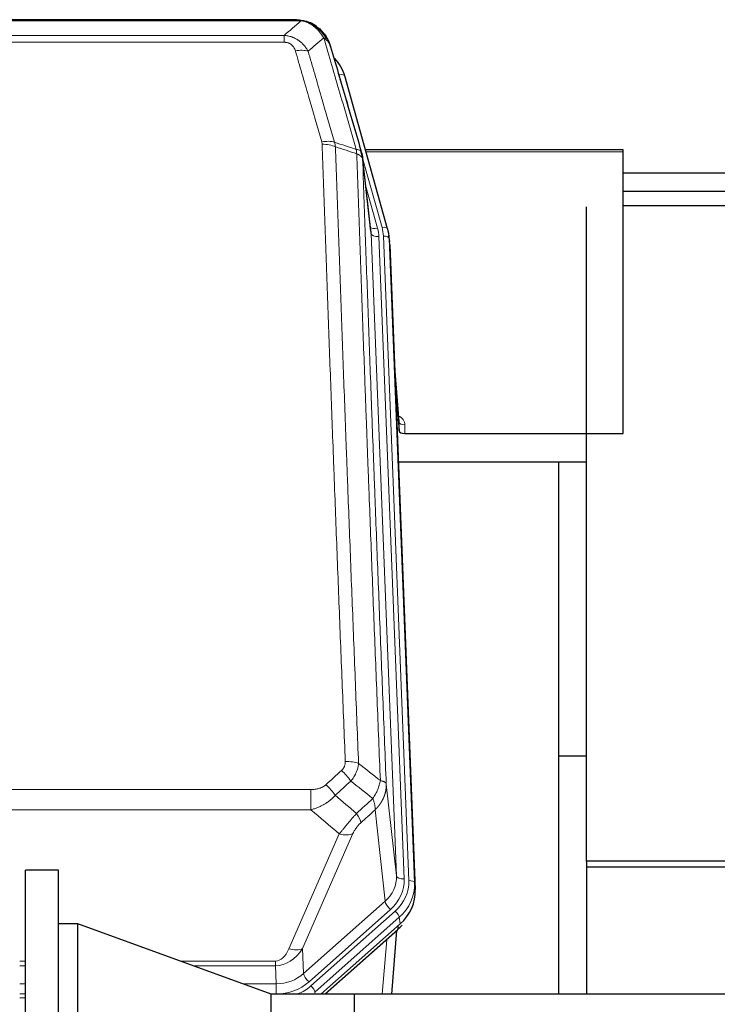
# Model space of a CAD drawing. Header units: inches. Extents: x 0 to 29700, y -16 to 21000.
# Tile 76 of 256: x 6207 to 6568, y 10491 to 11000. Entities that reach past the tile are written whole.
import ezdxf

# ---------------------------------------------------------------- set-up
doc = ezdxf.new("R2010")
doc.units = ezdxf.units.IN
doc.layers.add('1', color=7, linetype='Continuous', true_color=0xffffff)

msp = doc.modelspace()

# ---------------------------------------------------------------- linework, layer by layer
at = {"layer": '1', "color": 110, "linetype": 'Continuous', "lineweight": 13}
for p, q in [((6352.304, 10999.429), (6129.499, 10999.429)), ((6357.004, 10998.587), (6357.072, 10998.43)), ((6138.23, 10991.961), (6343.573, 10991.961)), ((6343.573, 10991.961), (6343.573, 10988.427)), ((6343.573, 10988.427), (6138.23, 10988.427)), ((6376.792, 10954.762), (6372.067, 10971.573)), ((6394.241, 10892.687), (6384.168, 10928.521)), ((6518.901, 10931.799), (6385.97, 10931.799)), ((6388.599, 10889.62), (6384.222, 10927.801)), ((6385.867, 10913.832), (6391.893, 10892.394)), ((6401.665, 10557.726), (6388.599, 10889.62)), ((6405.657, 10556.099), (6392.591, 10887.993)), ((6408.049, 10555.264), (6394.938, 10888.286)), ((6398.305, 10883.808), (6397.932, 10887.066)), ((6397.932, 10887.066), (6411.043, 10554.044)), ((6403.011, 10792.157), (6400.804, 10820.344)), ((6406.009, 10790.746), (6405.999, 10786.33)), ((6396.417, 10605.132), (6401.665, 10557.726)), ((6124.315, 10602.332), (6357.487, 10602.332)), ((6357.487, 10602.332), (6357.487, 10591.901)), ((6357.487, 10591.901), (6124.315, 10591.901)), ((6395.827, 10544.581), (6390.602, 10591.781)), ((6346.037, 10519.986), (6372.114, 10579.381)), ((6379.176, 10579.53), (6353.098, 10520.136)), ((6411.043, 10554.044), (6411.423, 10550.606)), ((6353.652, 10507.171), (6395.827, 10544.581)), ((6398.652, 10540.325), (6356.476, 10502.915)), ((6357.453, 10500.824), (6401.044, 10539.489)), ((6403.162, 10536.298), (6359.571, 10497.632)), ((6402.348, 10530.068), (6402.495, 10531.931)), ((6403.542, 10532.86), (6403.162, 10536.298)), ((6364.612, 10496.595), (6402.348, 10530.068)), ((6394.369, 10496.632), (6396.623, 10524.722)), ((6353.098, 10520.136), (6353.652, 10507.171)), ((6206.904, 10513.685), (6209.903, 10513.685)), ((6209.903, 10511.24), (6206.904, 10511.24)), ((6289.947, 10513.685), (6339.134, 10513.685)), ((6339.134, 10511.24), (6296.663, 10511.24)), ((6339.134, 10513.685), (6339.134, 10511.24)), ((6339.529, 10501.982), (6339.134, 10511.24)), ((6206.902, 10501.982), (6209.901, 10501.982)), ((6322.1, 10501.982), (6339.529, 10501.982)), ((6339.529, 10501.982), (6339.529, 10496.688)), ((6209.901, 10496.688), (6206.902, 10496.688)), ((6339.529, 10496.688), (6336.644, 10496.688)), ((6359.571, 10497.632), (6359.615, 10496.595)), ((6206.902, 10494.597), (6209.903, 10494.597))]:
    msp.add_line(p, q, dxfattribs=at)
at = {"layer": '1', "color": 2, "linetype": 'Continuous', "lineweight": 25}
for p, q in [((6349.962, 11000.091), (6131.841, 11000.091)), ((6356.904, 10998.615), (6357.004, 10998.587)), ((6397.129, 10892.113), (6374.955, 10971)), ((6388.508, 10890.793), (6384.093, 10929.312)), ((6518.901, 10932.829), (6385.683, 10932.829)), ((6518.901, 10931.799), (6518.901, 10932.829)), ((6518.901, 10786.33), (6518.901, 10931.799)), ((7064.401, 10920.755), (6518.9, 10920.755)), ((7064.401, 10911.338), (6518.9, 10911.338)), ((6499.901, 10565.225), (6499.901, 10903.352)), ((6518.909, 10904.063), (7056.101, 10904.063)), ((6397.148, 10892.017), (6397.129, 10892.113)), ((6398.184, 10885.392), (6397.81, 10888.651)), ((6398.305, 10883.808), (6411.423, 10550.606)), ((6403.004, 10792.337), (6400.796, 10820.536)), ((6401.177, 10810.862), (6403, 10787.58)), ((6403, 10787.58), (6403.011, 10792.157)), ((6405.999, 10786.33), (6518.901, 10786.33)), ((6499.9, 10771.52), (6402.727, 10771.52)), ((6485.561, 10496.632), (6485.561, 10771.518)), ((6499.898, 10619.47), (6485.527, 10619.47)), ((6499.898, 10619.47), (6485.527, 10619.47)), ((6499.901, 10565.225), (6499.901, 10562.172)), ((7056.901, 10565.225), (6499.901, 10565.225)), ((6499.901, 10562.172), (6499.901, 10496.628)), ((7106.901, 10562.172), (6499.901, 10562.172)), ((6209.901, 10356.595), (6209.901, 10560.595)), ((6226.901, 10560.595), (6209.901, 10560.595)), ((6226.901, 10356.595), (6226.901, 10560.595)), ((6236.901, 10532.992), (6226.901, 10532.992)), ((6236.901, 10384.198), (6236.901, 10532.992)), ((6336.901, 10496.595), (6236.901, 10532.992)), ((6403.542, 10532.86), (6362.658, 10496.595)), ((6364.913, 10496.595), (6402.176, 10529.647)), ((6399.268, 10496.632), (6401.897, 10529.399)), ((6402.176, 10529.647), (6402.348, 10530.068)), ((6379.864, 10496.595), (6336.901, 10496.595)), ((6336.901, 10420.595), (6336.901, 10496.595)), ((6379.851, 10496.582), (6379.851, 10420.607)), ((6379.901, 10496.631), (6379.901, 10420.559)), ((6674.901, 10496.631), (6379.901, 10496.631))]:
    msp.add_line(p, q, dxfattribs=at)
at = {"layer": '1', "color": 110, "linetype": 'Continuous', "lineweight": 13}
for centre, major_axis, ratio, start_param, end_param in [((6349.42, 10978.206), (9.598, 2.808), 0.562843, 0.6646512, 1.4076092), ((6372.067, 10970.188), (-2.888, -0.812), 0.4480327, 3.1416079, 4.5871119), ((6363.081, 10931.323), (9.604, 2.788), 0.5442898, 0.6684637, 1.414101), ((6363.268, 10930.15), (9.994, 0.345), 0.559112, 0.7940626, 1.551472), ((6391.893, 10894.241), (-3.851, -1.082), 0.4480327, 0.2500116, 1.4455193), ((6394.241, 10891.302), (-2.888, -0.812), 0.4480327, 3.1416079, 4.5871119), ((6370.92, 10887.536), (-24.033, -0.038), 0.8858289, 3.1750594, 3.3842109), ((6392.591, 10889.84), (-3.997, -0.157), 0.4614673, 0.0341943, 1.5526308), ((6368.573, 10887.243), (-24.033, -0.038), 0.8858289, 3.1750594, 3.3842109), ((6394.938, 10886.901), (-2.998, -0.118), 0.4614673, 3.175787, 4.6942235), ((6400.005, 10790.746), (-6.003, -0.046), 0.8757409, 3.1327535, 4.2284576), ((6406.009, 10792.2), (3, -0.007), 0.4848086, 3.1763596, 4.7135294), ((6375.227, 10612.423), (9.992, 0.404), 0.431453, 0.7935197, 1.5533391), ((6373.255, 10607.83), (-6.729, 7.397), 0.3051216, 4.2889758, 5.0360109), ((6365.246, 10600.538), (-6.736, 7.391), 0.3030979, 4.2875497, 5.03344), ((6376.201, 10591.15), (-6.719, 7.407), 0.3029797, 3.5431496, 4.2886573), ((6372.114, 10585.552), (9.156, -4.02), 0.5833249, 4.9631119, 5.806783), ((6381.638, 10557.228), (20.033, -0.591), 0.8872905, 5.5253333, 6.3444464), ((6405.657, 10557.946), (-3.997, -0.157), 0.4614673, 0.0341943, 1.5526308), ((6381.638, 10555.381), (24.034, -0.11), 0.8859493, 5.5029959, 6.322109), ((6384.029, 10554.545), (24.034, -0.11), 0.8859493, 5.5029959, 6.322109), ((6384.029, 10553.16), (-27.029, -0.244), 0.8851019, 2.349236, 3.1683492), ((6408.049, 10553.879), (-2.998, -0.118), 0.4614673, 3.175787, 4.6942235), ((6398.652, 10542.172), (-2.654, 2.992), 0.3265056, 0.4050645, 1.9235009), ((6401.044, 10538.104), (-1.991, 2.244), 0.3265056, 3.5466571, 5.0650936), ((6338.58, 10541.429), (0.856, -30.184), 0.6622492, 6.2680489, 7.0523118), ((6338.58, 10535.257), (0.705, -21.57), 0.4632665, 6.2680513, 7.0523143), ((6346.037, 10526.157), (9.156, -4.02), 0.5833249, 4.9631119, 5.806783), ((6339.502, 10519.853), (20.004, -0.338), 0.8931979, 4.7288471, 5.5131101), ((6356.476, 10504.762), (2.654, -2.992), 0.3265056, 3.5466571, 5.0650936), ((6339.502, 10518.006), (24.005, -0.115), 0.8880141, 4.7177612, 5.5020242), ((6340.478, 10515.915), (24.005, -0.115), 0.8880141, 5.1541055, 5.5020242), ((6357.453, 10499.439), (-1.991, 2.244), 0.3265056, 3.5466571, 5.0650936)]:
    msp.add_ellipse(centre, major_axis=major_axis, ratio=ratio, start_param=start_param, end_param=end_param, dxfattribs=at)
at = {"layer": '1', "color": 2, "linetype": 'Continuous', "lineweight": 25}
for centre, major_axis, ratio, start_param, end_param in [((6348.76, 10964.986), (-27.014, -0.465), 0.8900028, 3.3708663, 3.802405), ((6368.573, 10889.09), (20.035, -0.399), 0.8846078, 0.0524005, 0.2615519), ((6370.92, 10886.15), (-27.027, -0.37), 0.8864308, 3.1643527, 3.3735041), ((6405.998, 10787.624), (3, 0), 0.4313147, 3.1753737, 4.7125436), ((6384.402, 10549.798), (27.038, -0.124), 0.8859493, 5.5029959, 6.322109), ((6382.424, 10536.731), (-27.003, -10.205), 0.5569658, 2.1700476, 2.2992704)]:
    msp.add_ellipse(centre, major_axis=major_axis, ratio=ratio, start_param=start_param, end_param=end_param, dxfattribs=at)
at = {"layer": '1', "color": 110, "linetype": 'Continuous', "lineweight": 13}
for points in [[(6343.573, 10991.961), (6346.5, 10994.447), (6349.411, 10996.937), (6352.304, 10999.429)], [(6364.067, 10990.71), (6361.393, 10988.387), (6358.704, 10986.066), (6356, 10983.747)], [(6369.677, 10936.75), (6373.426, 10935.531), (6377.173, 10934.315), (6380.921, 10933.1)], [(6369.677, 10936.75), (6369.79, 10936.366), (6369.978, 10935.587), (6370.095, 10934.785), (6370.136, 10934.378)], [(6381.133, 10930.809), (6377.468, 10931.997), (6373.802, 10933.186), (6370.136, 10934.378)], [(6382.11, 10615.78), (6385.862, 10612.829), (6389.613, 10609.873), (6393.362, 10606.913)], [(6365.246, 10604.807), (6367.915, 10607.25), (6370.585, 10609.69), (6373.255, 10612.129)], [(6378.077, 10606.662), (6375.406, 10604.227), (6372.734, 10601.79), (6370.063, 10599.351)], [(6389.497, 10597.667), (6385.692, 10600.67), (6381.886, 10603.668), (6378.077, 10606.662)], [(6370.063, 10599.351), (6373.71, 10596.22), (6377.359, 10593.09), (6381.01, 10589.961)], [(6381.01, 10589.961), (6383.838, 10592.532), (6386.667, 10595.1), (6389.497, 10597.667)], [(6372.114, 10579.381), (6367.235, 10583.552), (6362.36, 10587.725), (6357.487, 10591.901)], [(6390.602, 10591.781), (6388.156, 10589.565), (6385.709, 10587.348), (6383.263, 10585.129)]]:
    msp.add_open_spline(points, degree=3, dxfattribs=at)
at = {"layer": '1', "color": 2, "linetype": 'Continuous', "lineweight": 25}
for points, degree in [([(6349.762, 11000.089), (6350.379, 11000.093), (6351.002, 11000.063), (6351.628, 10999.998)], 3), ([(6360.515, 10996.533), (6358.868, 10997.754), (6357.002, 10998.588)], 2), ([(6384.099, 10929.231), (6383.349, 10932.062)], 1), ([(6379.851, 10496.582), (6379.868, 10496.598), (6379.885, 10496.615), (6379.901, 10496.631)], 3)]:
    msp.add_open_spline(points, degree=degree, dxfattribs=at)
for points, knots in [([(6349.762, 11000.089), (6349.836, 11000.091), (6349.91, 11000.091), (6350.206, 11000.091), (6350.428, 11000.082), (6350.855, 11000.047), (6351.06, 11000.021), (6351.313, 10999.975), (6351.374, 10999.962), (6351.433, 10999.949)], [0, 0, 0, 0, 0.125, 0.125, 0.5, 0.5, 0.875, 0.875, 1, 1, 1, 1]), ([(6351.433, 10999.949), (6352.844, 10999.86), (6354.28, 10999.554), (6356.151, 10998.852), (6356.615, 10998.653), (6357.072, 10998.43)], [0, 0, 0, 0, 0.75, 0.75, 1, 1, 1, 1]), ([(6354.906, 10999.345), (6354.985, 10999.321), (6355.065, 10999.296), (6355.738, 10999.084), (6356.326, 10998.865), (6356.904, 10998.615)], [0, 0, 0, 0, 0.1180686, 0.1180686, 1, 1, 1, 1]), ([(6357.072, 10998.43), (6357.301, 10998.318), (6357.528, 10998.201), (6358.43, 10997.708), (6359.089, 10997.286), (6360.359, 10996.348), (6360.969, 10995.832), (6361.741, 10995.089), (6361.93, 10994.899), (6362.116, 10994.704)], [0, 0, 0, 0, 0.125, 0.125, 0.5, 0.5, 0.875, 0.875, 1, 1, 1, 1]), ([(6360.591, 10996.477), (6361.237, 10995.995), (6361.852, 10995.469), (6362.66, 10994.683), (6362.884, 10994.454), (6363.101, 10994.219)], [0, 0, 0, 0, 0.7159091, 0.7159091, 1, 1, 1, 1]), ([(6363.531, 10993.652), (6363.51, 10993.696), (6363.487, 10993.741), (6363.408, 10993.875), (6363.345, 10993.966), (6363.219, 10994.11), (6363.163, 10994.166), (6363.101, 10994.219)], [0, 0, 0, 0, 0.2280377, 0.2280377, 0.6912151, 0.6912151, 1, 1, 1, 1]), ([(6363.101, 10994.219), (6363.536, 10993.75), (6363.946, 10993.259), (6365.476, 10991.223), (6366.372, 10989.535), (6366.984, 10987.795)], [0, 0, 0, 0, 0.25, 0.25, 1, 1, 1, 1]), ([(6363.592, 10993.517), (6363.603, 10993.504), (6363.626, 10993.478), (6363.661, 10993.438), (6363.697, 10993.397), (6363.733, 10993.356), (6363.769, 10993.314), (6363.805, 10993.271), (6363.842, 10993.228), (6363.88, 10993.184), (6363.917, 10993.139), (6363.955, 10993.093), (6363.994, 10993.047), (6364.033, 10993), (6364.072, 10992.952), (6364.111, 10992.903), (6364.151, 10992.854), (6364.191, 10992.804), (6364.232, 10992.753), (6364.272, 10992.701), (6364.313, 10992.649), (6364.355, 10992.596), (6364.396, 10992.542), (6364.438, 10992.487), (6364.48, 10992.432), (6364.523, 10992.376), (6364.565, 10992.319), (6364.608, 10992.261), (6364.652, 10992.202), (6364.695, 10992.143), (6364.739, 10992.083), (6364.782, 10992.022), (6364.827, 10991.96), (6364.871, 10991.897), (6364.915, 10991.834), (6364.96, 10991.769), (6365.005, 10991.704), (6365.05, 10991.638), (6365.095, 10991.571), (6365.14, 10991.504), (6365.186, 10991.435), (6365.231, 10991.366), (6365.277, 10991.296), (6365.322, 10991.225), (6365.368, 10991.153), (6365.414, 10991.08), (6365.46, 10991.006), (6365.506, 10990.932), (6365.552, 10990.856), (6365.599, 10990.78), (6365.645, 10990.703), (6365.691, 10990.625), (6365.737, 10990.546), (6365.784, 10990.466), (6365.83, 10990.385), (6365.876, 10990.304), (6365.922, 10990.221), (6365.968, 10990.138), (6366.014, 10990.053), (6366.06, 10989.968), (6366.106, 10989.882), (6366.152, 10989.794), (6366.198, 10989.706), (6366.243, 10989.617), (6366.289, 10989.527), (6366.334, 10989.436), (6366.379, 10989.344), (6366.424, 10989.252), (6366.469, 10989.158), (6366.514, 10989.063), (6366.558, 10988.968), (6366.602, 10988.871), (6366.646, 10988.773), (6366.69, 10988.675), (6366.733, 10988.575), (6366.776, 10988.475), (6366.819, 10988.374), (6366.862, 10988.271), (6366.904, 10988.168), (6366.946, 10988.064), (6366.987, 10987.958), (6367.028, 10987.852), (6367.069, 10987.745), (6367.109, 10987.637), (6367.149, 10987.528), (6367.189, 10987.418), (6367.228, 10987.307), (6367.266, 10987.194), (6367.305, 10987.081), (6367.342, 10986.967), (6367.379, 10986.852), (6367.416, 10986.736), (6367.452, 10986.62), (6367.487, 10986.502), (6367.522, 10986.383), (6367.557, 10986.263), (6367.59, 10986.142), (6367.612, 10986.061), (6367.623, 10986.021)], [0, 0, 0, 0, 0.0060657, 0.012223, 0.0184718, 0.0248123, 0.0312443, 0.0377679, 0.0443831, 0.0510899, 0.0578883, 0.0647782, 0.0717598, 0.0788329, 0.0859977, 0.093254, 0.1006019, 0.1080414, 0.1155725, 0.1231952, 0.1309095, 0.1387154, 0.1466129, 0.1546019, 0.1626826, 0.1708549, 0.1791188, 0.1874742, 0.1959213, 0.20446, 0.2130903, 0.2218121, 0.2306256, 0.2395307, 0.2485274, 0.2576156, 0.2667955, 0.276067, 0.2854301, 0.2948848, 0.3044311, 0.314069, 0.3237985, 0.3336196, 0.3435324, 0.3535367, 0.3636326, 0.3738202, 0.3840993, 0.3944701, 0.4049324, 0.4154864, 0.426132, 0.4368691, 0.4476979, 0.4586183, 0.4696303, 0.480734, 0.4919292, 0.503216, 0.5145945, 0.5260645, 0.5376262, 0.5492795, 0.5610244, 0.5728609, 0.584789, 0.5968087, 0.60892, 0.621123, 0.6334175, 0.6458037, 0.6582815, 0.6708509, 0.6835119, 0.6962645, 0.7091087, 0.7220445, 0.735072, 0.748191, 0.7614017, 0.774704, 0.7880979, 0.8015834, 0.8151605, 0.8288293, 0.8425896, 0.8564416, 0.8703852, 0.8844204, 0.8985472, 0.9127656, 0.9270756, 0.9414773, 0.9559705, 0.9705554, 0.9852319, 1, 1, 1, 1]), ([(6367.623, 10986.021), (6367.566, 10986.331), (6367.484, 10986.635), (6367.27, 10987.228), (6367.139, 10987.516), (6366.984, 10987.795)], [0, 0, 0, 0, 0.5, 0.5, 1, 1, 1, 1]), ([(6367.623, 10986.021), (6368.954, 10981.498), (6370.286, 10976.965), (6372.954, 10967.879), (6374.29, 10963.325), (6378.3, 10949.632), (6380.98, 10940.462), (6383.666, 10931.251)], [0, 0, 0, 0, 0.25, 0.25, 0.5, 0.5, 1, 1, 1, 1]), ([(6383.666, 10931.251), (6383.671, 10931.234), (6383.681, 10931.2), (6383.696, 10931.147), (6383.711, 10931.094), (6383.727, 10931.039), (6383.742, 10930.983), (6383.757, 10930.927), (6383.773, 10930.869), (6383.788, 10930.81), (6383.803, 10930.749), (6383.819, 10930.688), (6383.834, 10930.626), (6383.85, 10930.562), (6383.865, 10930.497), (6383.88, 10930.431), (6383.895, 10930.364), (6383.91, 10930.296), (6383.925, 10930.227), (6383.94, 10930.156), (6383.954, 10930.085), (6383.969, 10930.012), (6383.983, 10929.938), (6383.997, 10929.863), (6384.011, 10929.787), (6384.025, 10929.709), (6384.038, 10929.631), (6384.059, 10929.504), (6384.085, 10929.335), (6384.113, 10929.128), (6384.137, 10928.936), (6384.156, 10928.759), (6384.172, 10928.596), (6384.185, 10928.449), (6384.195, 10928.317), (6384.202, 10928.2), (6384.209, 10928.098), (6384.213, 10928.011), (6384.217, 10927.939), (6384.219, 10927.883), (6384.221, 10927.842), (6384.222, 10927.816), (6384.222, 10927.804), (6384.222, 10927.801)], [0, 0, 0, 0, 0.0155037, 0.0313049, 0.0474035, 0.0637997, 0.0804935, 0.097485, 0.1147743, 0.1323613, 0.1502462, 0.1684289, 0.1869096, 0.2056883, 0.224765, 0.2441397, 0.2638126, 0.2837835, 0.3040527, 0.32462, 0.3454856, 0.3666494, 0.3881116, 0.409872, 0.4319308, 0.454288, 0.4769435, 0.4998975, 0.5635611, 0.6228928, 0.6778927, 0.7285606, 0.7748966, 0.8169007, 0.8545729, 0.8879131, 0.9169214, 0.9415977, 0.9619421, 0.9779545, 0.989635, 0.9969835, 1, 1, 1, 1])]:
    msp.add_open_spline(points, degree=3, knots=knots, dxfattribs=at)
at = {"layer": '1', "color": 110, "linetype": 'Continuous', "lineweight": 13}
for points, knots in [([(6351.433, 10999.949), (6351.552, 10999.922), (6351.662, 10999.891), (6351.91, 10999.804), (6352.035, 10999.743), (6352.222, 10999.601), (6352.283, 10999.52), (6352.304, 10999.429)], [0, 0, 0, 0, 0.25, 0.25, 0.625, 0.625, 1, 1, 1, 1]), ([(6352.304, 10999.429), (6353.524, 10999.327), (6354.7, 10999.033), (6356.194, 10998.406), (6356.562, 10998.23), (6356.922, 10998.035)], [0, 0, 0, 0, 0.75, 0.75, 1, 1, 1, 1]), ([(6357.072, 10998.43), (6357.074, 10998.4), (6357.072, 10998.367), (6357.059, 10998.282), (6357.043, 10998.226), (6356.995, 10998.123), (6356.962, 10998.074), (6356.922, 10998.035)], [0, 0, 0, 0, 0.25, 0.25, 0.625, 0.625, 1, 1, 1, 1]), ([(6356.922, 10998.035), (6357.102, 10997.938), (6357.281, 10997.836), (6357.988, 10997.412), (6358.502, 10997.053), (6359.497, 10996.267), (6359.976, 10995.839), (6360.59, 10995.23), (6360.742, 10995.075), (6360.891, 10994.916)], [0, 0, 0, 0, 0.125, 0.125, 0.5, 0.5, 0.875, 0.875, 1, 1, 1, 1]), ([(6362.116, 10994.704), (6362.017, 10994.73), (6361.916, 10994.753), (6361.659, 10994.804), (6361.501, 10994.827), (6361.191, 10994.872), (6361.037, 10994.892), (6360.891, 10994.916)], [0, 0, 0, 0, 0.25, 0.25, 0.625, 0.625, 1, 1, 1, 1]), ([(6360.891, 10994.916), (6361.19, 10994.6), (6361.481, 10994.272), (6362.607, 10992.922), (6363.374, 10991.825), (6364.067, 10990.71)], [0, 0, 0, 0, 0.25, 0.25, 1, 1, 1, 1]), ([(6363.101, 10994.219), (6363.071, 10994.246), (6363.038, 10994.272), (6362.904, 10994.373), (6362.791, 10994.443), (6362.541, 10994.565), (6362.405, 10994.617), (6362.214, 10994.677), (6362.165, 10994.691), (6362.116, 10994.704)], [0, 0, 0, 0, 0.125, 0.125, 0.5, 0.5, 0.875, 0.875, 1, 1, 1, 1]), ([(6362.116, 10994.704), (6362.487, 10994.315), (6362.844, 10993.909), (6364.204, 10992.226), (6365.075, 10990.832), (6365.774, 10989.379)], [0, 0, 0, 0, 0.25, 0.25, 1, 1, 1, 1]), ([(6343.573, 10991.961), (6343.907, 10991.937), (6344.241, 10991.904), (6344.904, 10991.817), (6345.232, 10991.763), (6346.208, 10991.571), (6346.845, 10991.402), (6347.548, 10991.166), (6347.626, 10991.139), (6347.781, 10991.084), (6347.859, 10991.055), (6348.09, 10990.969), (6348.243, 10990.908), (6348.698, 10990.72), (6349.293, 10990.451), (6349.865, 10990.143), (6350.287, 10989.898), (6350.495, 10989.772), (6350.701, 10989.64), (6350.837, 10989.552), (6350.905, 10989.507), (6351.51, 10989.097), (6352.018, 10988.701), (6352.738, 10988.062), (6352.97, 10987.841), (6353.308, 10987.499), (6353.42, 10987.383), (6353.638, 10987.148), (6353.746, 10987.028), (6354.273, 10986.423), (6354.661, 10985.916), (6355.376, 10984.862), (6355.702, 10984.315), (6356, 10983.747)], [0, 0, 0, 0, 0.0625, 0.0625, 0.125, 0.125, 0.25, 0.25, 0.265625, 0.265625, 0.28125, 0.28125, 0.3125, 0.3125, 0.375, 0.4375, 0.4375, 0.46875, 0.484375, 0.484375, 0.5, 0.5, 0.625, 0.625, 0.6875, 0.6875, 0.71875, 0.71875, 0.75, 0.75, 0.875, 0.875, 1, 1, 1, 1]), ([(6365.774, 10989.379), (6365.528, 10989.626), (6365.261, 10989.862), (6364.691, 10990.306), (6364.387, 10990.515), (6364.067, 10990.71)], [0, 0, 0, 0, 0.5, 0.5, 1, 1, 1, 1]), ([(6380.921, 10933.1), (6378.098, 10942.793), (6375.283, 10952.44), (6371.069, 10966.843), (6369.666, 10971.633), (6366.864, 10981.189), (6365.465, 10985.955), (6364.067, 10990.71)], [0, 0, 0, 0, 0.5, 0.5, 0.75, 0.75, 1, 1, 1, 1]), ([(6366.984, 10987.795), (6366.828, 10988.08), (6366.648, 10988.355), (6366.244, 10988.884), (6366.019, 10989.138), (6365.774, 10989.379)], [0, 0, 0, 0, 0.5, 0.5, 1, 1, 1, 1]), ([(6343.573, 10988.427), (6343.755, 10988.427), (6343.938, 10988.421), (6344.301, 10988.395), (6344.481, 10988.375), (6344.837, 10988.322), (6345.012, 10988.288), (6345.359, 10988.206), (6345.53, 10988.157), (6345.741, 10988.087), (6345.783, 10988.073), (6345.866, 10988.043), (6345.991, 10987.996), (6346.112, 10987.946), (6346.351, 10987.841), (6346.659, 10987.688), (6346.946, 10987.51), (6347.119, 10987.39), (6347.154, 10987.366), (6347.222, 10987.317), (6347.255, 10987.292), (6347.355, 10987.215), (6347.42, 10987.163), (6347.61, 10987.004), (6347.729, 10986.894), (6347.956, 10986.666), (6348.063, 10986.548), (6348.265, 10986.305), (6348.361, 10986.18), (6348.474, 10986.02), (6348.496, 10985.987), (6348.54, 10985.922), (6348.562, 10985.89), (6348.626, 10985.791), (6348.667, 10985.725), (6348.785, 10985.526), (6348.859, 10985.391), (6348.996, 10985.119), (6349.059, 10984.981), (6349.236, 10984.564), (6349.336, 10984.28), (6349.42, 10983.992)], [0, 0, 0, 0, 0.0625, 0.0625, 0.125, 0.125, 0.1875, 0.1875, 0.25, 0.25, 0.265625, 0.265625, 0.28125, 0.3125, 0.3125, 0.375, 0.4375, 0.4375, 0.453125, 0.453125, 0.46875, 0.46875, 0.5, 0.5, 0.5625, 0.5625, 0.625, 0.625, 0.6875, 0.6875, 0.703125, 0.703125, 0.71875, 0.71875, 0.75, 0.75, 0.8125, 0.8125, 0.875, 0.875, 1, 1, 1, 1]), ([(6363.081, 10936.921), (6360.795, 10944.826), (6358.514, 10952.702), (6355.099, 10964.47), (6353.961, 10968.385), (6351.689, 10976.2), (6350.554, 10980.1), (6349.42, 10983.992)], [0, 0, 0, 0, 0.5, 0.5, 0.75, 0.75, 1, 1, 1, 1]), ([(6356, 10983.747), (6357.135, 10979.861), (6358.271, 10975.968), (6360.547, 10968.165), (6361.685, 10964.256), (6365.105, 10952.506), (6367.389, 10944.643), (6369.677, 10936.75)], [0, 0, 0, 0, 0.25, 0.25, 0.5, 0.5, 1, 1, 1, 1]), ([(6363.081, 10936.921), (6363.137, 10936.727), (6363.18, 10936.533), (6363.243, 10936.14), (6363.261, 10935.943), (6363.268, 10935.744)], [0, 0, 0, 0, 0.5, 0.5, 1, 1, 1, 1]), ([(6375.227, 10616.741), (6374.669, 10630.571), (6373.569, 10658.101), (6371.961, 10699.005), (6370.919, 10726.014), (6370.148, 10746.172), (6369.766, 10756.227), (6369.387, 10766.245), (6369.136, 10772.915), (6369.011, 10776.246), (6368.387, 10792.882), (6367.896, 10806.119), (6367.171, 10825.868), (6366.931, 10832.432), (6366.455, 10845.523), (6366.219, 10852.05), (6365.517, 10871.573), (6364.596, 10897.452), (6363.706, 10923.03), (6363.268, 10935.744)], [0, 0, 0, 0, 0.125, 0.25, 0.375, 0.375, 0.4375, 0.46875, 0.46875, 0.5, 0.5, 0.625, 0.625, 0.6875, 0.6875, 0.75, 0.75, 0.875, 1, 1, 1, 1]), ([(6370.136, 10934.378), (6370.574, 10921.68), (6371.466, 10896.135), (6372.387, 10870.288), (6373.09, 10850.79), (6373.327, 10844.272), (6373.803, 10831.198), (6374.043, 10824.642), (6374.77, 10804.918), (6375.261, 10791.697), (6375.886, 10775.083), (6376.011, 10771.756), (6376.263, 10765.094), (6376.642, 10755.089), (6377.025, 10745.047), (6377.796, 10724.914), (6378.84, 10697.94), (6380.45, 10657.088), (6381.552, 10629.593), (6382.11, 10615.78)], [0, 0, 0, 0, 0.125, 0.25, 0.25, 0.3125, 0.3125, 0.375, 0.375, 0.5, 0.5, 0.53125, 0.53125, 0.5625, 0.625, 0.625, 0.75, 0.875, 1, 1, 1, 1]), ([(6383.666, 10931.251), (6383.644, 10931.497), (6383.567, 10931.728), (6383.303, 10932.148), (6383.117, 10932.336), (6382.646, 10932.658), (6382.36, 10932.792), (6381.702, 10932.996), (6381.329, 10933.065), (6380.921, 10933.1)], [0, 0, 0, 0, 0.25, 0.25, 0.5, 0.5, 0.75, 0.75, 1, 1, 1, 1]), ([(6380.921, 10933.1), (6380.996, 10932.727), (6381.038, 10932.355), (6381.096, 10931.597), (6381.112, 10931.21), (6381.133, 10930.809)], [0, 0, 0, 0, 0.5, 0.5, 1, 1, 1, 1]), ([(6393.362, 10606.913), (6392.79, 10620.966), (6391.663, 10648.936), (6390.017, 10690.488), (6388.951, 10717.919), (6388.163, 10738.392), (6387.772, 10748.603), (6387.32, 10760.472), (6387.128, 10765.549), (6387, 10768.931), (6386.936, 10770.622), (6386.617, 10779.067), (6386.237, 10789.174), (6385.799, 10800.918), (6385.613, 10805.94), (6385.489, 10809.287), (6385.427, 10810.958), (6384.871, 10825.995), (6383.898, 10852.57), (6382.487, 10891.963), (6381.579, 10917.913), (6381.133, 10930.809)], [0, 0, 0, 0, 0.125, 0.25, 0.375, 0.375, 0.4375, 0.46875, 0.484375, 0.484375, 0.5, 0.5, 0.5625, 0.59375, 0.609375, 0.609375, 0.625, 0.625, 0.75, 0.875, 1, 1, 1, 1]), ([(6384.222, 10927.801), (6384.221, 10927.808), (6384.219, 10927.824), (6384.216, 10927.848), (6384.213, 10927.872), (6384.209, 10927.895), (6384.206, 10927.919), (6384.201, 10927.943), (6384.197, 10927.966), (6384.193, 10927.99), (6384.188, 10928.013), (6384.183, 10928.037), (6384.177, 10928.06), (6384.172, 10928.084), (6384.166, 10928.107), (6384.16, 10928.131), (6384.153, 10928.154), (6384.147, 10928.178), (6384.14, 10928.201), (6384.133, 10928.225), (6384.125, 10928.248), (6384.118, 10928.271), (6384.11, 10928.295), (6384.102, 10928.318), (6384.094, 10928.341), (6384.085, 10928.365), (6384.076, 10928.388), (6384.067, 10928.411), (6384.058, 10928.434), (6384.048, 10928.457), (6384.038, 10928.48), (6384.028, 10928.503), (6384.018, 10928.527), (6384.007, 10928.55), (6383.996, 10928.572), (6383.985, 10928.595), (6383.974, 10928.618), (6383.962, 10928.641), (6383.95, 10928.664), (6383.938, 10928.687), (6383.926, 10928.71), (6383.913, 10928.732), (6383.9, 10928.755), (6383.887, 10928.778), (6383.874, 10928.8), (6383.86, 10928.823), (6383.846, 10928.845), (6383.832, 10928.868), (6383.818, 10928.89), (6383.803, 10928.913), (6383.788, 10928.935), (6383.773, 10928.957), (6383.758, 10928.979), (6383.742, 10929.002), (6383.727, 10929.024), (6383.711, 10929.046), (6383.694, 10929.068), (6383.678, 10929.09), (6383.661, 10929.112), (6383.644, 10929.134), (6383.627, 10929.156), (6383.609, 10929.177), (6383.592, 10929.199), (6383.574, 10929.221), (6383.556, 10929.243), (6383.537, 10929.264), (6383.518, 10929.286), (6383.5, 10929.307), (6383.48, 10929.329), (6383.461, 10929.35), (6383.441, 10929.371), (6383.422, 10929.392), (6383.402, 10929.414), (6383.381, 10929.435), (6383.361, 10929.456), (6383.34, 10929.477), (6383.313, 10929.504), (6383.279, 10929.537), (6383.238, 10929.576), (6383.196, 10929.614), (6383.154, 10929.652), (6383.111, 10929.69), (6383.067, 10929.728), (6383.022, 10929.765), (6382.976, 10929.803), (6382.93, 10929.839), (6382.883, 10929.876), (6382.835, 10929.912), (6382.786, 10929.948), (6382.737, 10929.983), (6382.687, 10930.019), (6382.636, 10930.053), (6382.584, 10930.088), (6382.532, 10930.122), (6382.479, 10930.156), (6382.425, 10930.19), (6382.37, 10930.223), (6382.315, 10930.256), (6382.259, 10930.288), (6382.202, 10930.32), (6382.144, 10930.352), (6382.086, 10930.384), (6382.027, 10930.415), (6381.968, 10930.445), (6381.907, 10930.476), (6381.846, 10930.505), (6381.785, 10930.535), (6381.723, 10930.564), (6381.66, 10930.593), (6381.596, 10930.621), (6381.532, 10930.649), (6381.467, 10930.677), (6381.401, 10930.704), (6381.335, 10930.731), (6381.268, 10930.757), (6381.201, 10930.783), (6381.155, 10930.8), (6381.133, 10930.809)], [0, 0, 0, 0, 0.0066687, 0.0133374, 0.0200061, 0.0266746, 0.0333432, 0.0400116, 0.0466801, 0.0533484, 0.0600168, 0.066685, 0.0733532, 0.0800214, 0.0866895, 0.0933575, 0.1000255, 0.1066935, 0.1133614, 0.1200292, 0.126697, 0.1333647, 0.1400324, 0.1467001, 0.1533676, 0.1600352, 0.1667026, 0.1733701, 0.1800374, 0.1867047, 0.193372, 0.2000392, 0.2067064, 0.2133735, 0.2200405, 0.2267075, 0.2333745, 0.2400414, 0.2467082, 0.253375, 0.2600418, 0.2667085, 0.2733751, 0.2800417, 0.2867082, 0.2933747, 0.3000412, 0.3067075, 0.3133739, 0.3200401, 0.3267064, 0.3333725, 0.3400387, 0.3467047, 0.3533708, 0.3600367, 0.3667026, 0.3733685, 0.3800343, 0.3867001, 0.3933658, 0.4000315, 0.4066971, 0.4133626, 0.4200281, 0.4266936, 0.433359, 0.4400243, 0.4466896, 0.4533549, 0.4600201, 0.4666852, 0.4733503, 0.4800154, 0.4866804, 0.4933453, 0.5000102, 0.5125098, 0.5250093, 0.5375088, 0.5500082, 0.5625077, 0.5750071, 0.5875066, 0.600006, 0.6125054, 0.6250049, 0.6375043, 0.6500037, 0.6625032, 0.6750026, 0.6875021, 0.7000016, 0.7125011, 0.7250006, 0.7375001, 0.7499997, 0.7624993, 0.7749989, 0.7874985, 0.7999982, 0.812498, 0.8249977, 0.8374975, 0.8499974, 0.8624973, 0.8749972, 0.8874972, 0.8999973, 0.9124974, 0.9249976, 0.9374978, 0.9499981, 0.9624985, 0.9749989, 0.9874994, 1, 1, 1, 1]), ([(6384.222, 10927.801), (6384.667, 10914.953), (6385.573, 10889.102), (6386.98, 10849.858), (6387.95, 10823.384), (6388.504, 10808.405), (6388.566, 10806.74), (6388.69, 10803.406), (6388.876, 10798.403), (6389.312, 10786.704), (6389.691, 10776.635), (6390.009, 10768.221), (6390.073, 10766.538), (6390.2, 10763.168), (6390.392, 10758.11), (6390.842, 10746.286), (6391.233, 10736.114), (6392.019, 10715.719), (6393.082, 10688.391), (6394.723, 10646.997), (6395.847, 10619.132), (6396.417, 10605.132)], [0, 0, 0, 0, 0.125, 0.25, 0.375, 0.375, 0.390625, 0.390625, 0.40625, 0.4375, 0.5, 0.5, 0.515625, 0.515625, 0.53125, 0.5625, 0.625, 0.625, 0.75, 0.875, 1, 1, 1, 1]), ([(6375.227, 10616.741), (6375.235, 10616.527), (6375.233, 10616.314), (6375.216, 10616.048), (6375.212, 10615.995), (6375.202, 10615.888), (6375.196, 10615.835), (6375.177, 10615.676), (6375.162, 10615.571), (6375.106, 10615.257), (6375.058, 10615.05), (6374.938, 10614.643), (6374.866, 10614.443), (6374.739, 10614.146), (6374.694, 10614.048), (6374.622, 10613.902), (6374.597, 10613.854), (6374.546, 10613.757), (6374.52, 10613.71), (6374.385, 10613.473), (6374.267, 10613.29), (6374.011, 10612.937), (6373.873, 10612.767), (6373.578, 10612.439), (6373.421, 10612.281), (6373.255, 10612.129)], [0, 0, 0, 0, 0.125, 0.125, 0.15625, 0.15625, 0.1875, 0.1875, 0.25, 0.25, 0.375, 0.375, 0.5, 0.5, 0.5625, 0.5625, 0.59375, 0.59375, 0.625, 0.625, 0.75, 0.75, 0.875, 0.875, 1, 1, 1, 1]), ([(6382.11, 10615.78), (6382.074, 10615.386), (6382.02, 10614.992), (6381.932, 10614.497), (6381.914, 10614.398), (6381.874, 10614.2), (6381.853, 10614.101), (6381.787, 10613.804), (6381.739, 10613.607), (6381.583, 10613.016), (6381.341, 10612.232), (6381.034, 10611.456), (6380.778, 10610.877), (6380.666, 10610.636), (6380.547, 10610.396), (6380.499, 10610.3), (6380.475, 10610.252), (6380.402, 10610.109), (6380.352, 10610.014), (6380.097, 10609.539), (6379.879, 10609.165), (6379.414, 10608.43), (6378.92, 10607.707), (6378.368, 10607.006), (6378.077, 10606.662)], [0, 0, 0, 0, 0.125, 0.125, 0.15625, 0.15625, 0.1875, 0.1875, 0.25, 0.25, 0.375, 0.5, 0.5, 0.5625, 0.578125, 0.578125, 0.59375, 0.59375, 0.625, 0.625, 0.75, 0.75, 0.875, 1, 1, 1, 1]), ([(6365.246, 10604.807), (6365.121, 10604.692), (6364.991, 10604.582), (6364.789, 10604.423), (6364.721, 10604.371), (6364.583, 10604.269), (6364.514, 10604.219), (6364.161, 10603.977), (6363.867, 10603.802), (6363.257, 10603.483), (6362.941, 10603.34), (6362.533, 10603.18), (6362.451, 10603.149), (6362.286, 10603.089), (6362.204, 10603.06), (6361.955, 10602.976), (6361.789, 10602.924), (6361.288, 10602.779), (6360.951, 10602.698), (6360.271, 10602.56), (6359.929, 10602.505), (6359.239, 10602.417), (6358.892, 10602.385), (6358.193, 10602.342), (6357.841, 10602.332), (6357.487, 10602.332)], [0, 0, 0, 0, 0.0625, 0.0625, 0.09375, 0.09375, 0.125, 0.125, 0.25, 0.25, 0.375, 0.375, 0.40625, 0.40625, 0.4375, 0.4375, 0.5, 0.5, 0.625, 0.625, 0.75, 0.75, 0.875, 0.875, 1, 1, 1, 1]), ([(6393.362, 10606.913), (6393.233, 10606.168), (6393.054, 10605.405), (6392.598, 10603.861), (6392.32, 10603.079), (6391.832, 10601.906), (6391.658, 10601.514), (6391.286, 10600.733), (6391.088, 10600.344), (6390.462, 10599.182), (6390, 10598.416), (6389.497, 10597.667)], [0, 0, 0, 0, 0.25, 0.25, 0.5, 0.5, 0.625, 0.625, 0.75, 0.75, 1, 1, 1, 1]), ([(6396.417, 10605.132), (6396.418, 10605.112), (6396.419, 10605.073), (6396.421, 10605.013), (6396.423, 10604.953), (6396.424, 10604.893), (6396.425, 10604.834), (6396.426, 10604.774), (6396.427, 10604.714), (6396.427, 10604.655), (6396.428, 10604.595), (6396.428, 10604.535), (6396.427, 10604.476), (6396.427, 10604.416), (6396.426, 10604.357), (6396.425, 10604.297), (6396.424, 10604.237), (6396.422, 10604.178), (6396.421, 10604.118), (6396.419, 10604.059), (6396.417, 10603.999), (6396.414, 10603.94), (6396.412, 10603.88), (6396.409, 10603.821), (6396.406, 10603.762), (6396.403, 10603.702), (6396.399, 10603.643), (6396.395, 10603.583), (6396.391, 10603.524), (6396.387, 10603.465), (6396.383, 10603.406), (6396.378, 10603.346), (6396.373, 10603.287), (6396.368, 10603.228), (6396.363, 10603.169), (6396.357, 10603.11), (6396.351, 10603.051), (6396.345, 10602.991), (6396.339, 10602.932), (6396.332, 10602.873), (6396.326, 10602.814), (6396.319, 10602.756), (6396.312, 10602.697), (6396.304, 10602.638), (6396.297, 10602.579), (6396.289, 10602.52), (6396.281, 10602.461), (6396.272, 10602.403), (6396.264, 10602.344), (6396.255, 10602.285), (6396.246, 10602.227), (6396.237, 10602.168), (6396.228, 10602.11), (6396.218, 10602.051), (6396.209, 10601.993), (6396.198, 10601.934), (6396.188, 10601.876), (6396.178, 10601.818), (6396.167, 10601.759), (6396.156, 10601.701), (6396.145, 10601.643), (6396.134, 10601.585), (6396.122, 10601.527), (6396.111, 10601.469), (6396.099, 10601.411), (6396.087, 10601.353), (6396.074, 10601.295), (6396.062, 10601.237), (6396.049, 10601.179), (6396.036, 10601.122), (6396.023, 10601.064), (6396.009, 10601.006), (6395.996, 10600.949), (6395.982, 10600.891), (6395.968, 10600.834), (6395.954, 10600.776), (6395.939, 10600.719), (6395.925, 10600.662), (6395.91, 10600.604), (6395.895, 10600.547), (6395.879, 10600.49), (6395.864, 10600.433), (6395.848, 10600.376), (6395.832, 10600.319), (6395.816, 10600.262), (6395.8, 10600.205), (6395.784, 10600.148), (6395.767, 10600.092), (6395.75, 10600.035), (6395.733, 10599.978), (6395.716, 10599.922), (6395.698, 10599.865), (6395.681, 10599.809), (6395.663, 10599.753), (6395.645, 10599.696), (6395.626, 10599.64), (6395.608, 10599.584), (6395.589, 10599.528), (6395.57, 10599.472), (6395.551, 10599.416), (6395.532, 10599.36), (6395.513, 10599.304), (6395.493, 10599.249), (6395.473, 10599.193), (6395.453, 10599.137), (6395.433, 10599.082), (6395.413, 10599.026), (6395.392, 10598.971), (6395.372, 10598.916), (6395.351, 10598.86), (6395.33, 10598.805), (6395.308, 10598.75), (6395.287, 10598.695), (6395.265, 10598.64), (6395.243, 10598.585), (6395.221, 10598.53), (6395.199, 10598.476), (6395.177, 10598.421), (6395.154, 10598.366), (6395.131, 10598.312), (6395.108, 10598.258), (6395.085, 10598.203), (6395.062, 10598.149), (6395.038, 10598.095), (6395.015, 10598.041), (6394.991, 10597.987), (6394.967, 10597.933), (6394.943, 10597.879), (6394.918, 10597.825), (6394.894, 10597.771), (6394.869, 10597.718), (6394.844, 10597.664), (6394.819, 10597.611), (6394.794, 10597.557), (6394.768, 10597.504), (6394.743, 10597.451), (6394.717, 10597.398), (6394.691, 10597.345), (6394.665, 10597.292), (6394.638, 10597.239), (6394.612, 10597.186), (6394.585, 10597.134), (6394.559, 10597.081), (6394.532, 10597.028), (6394.505, 10596.976), (6394.477, 10596.924), (6394.45, 10596.871), (6394.422, 10596.819), (6394.394, 10596.767), (6394.366, 10596.715), (6394.338, 10596.663), (6394.31, 10596.612), (6394.282, 10596.56), (6394.253, 10596.508), (6394.224, 10596.457), (6394.195, 10596.405), (6394.166, 10596.354), (6394.137, 10596.303), (6394.108, 10596.252), (6394.078, 10596.2), (6394.048, 10596.15), (6394.019, 10596.099), (6393.989, 10596.048), (6393.958, 10595.997), (6393.928, 10595.947), (6393.898, 10595.896), (6393.867, 10595.846), (6393.836, 10595.795), (6393.805, 10595.745), (6393.774, 10595.695), (6393.743, 10595.645), (6393.711, 10595.595), (6393.68, 10595.545), (6393.648, 10595.496), (6393.616, 10595.446), (6393.584, 10595.397), (6393.552, 10595.347), (6393.52, 10595.298), (6393.488, 10595.249), (6393.455, 10595.2), (6393.422, 10595.151), (6393.389, 10595.102), (6393.356, 10595.053), (6393.323, 10595.004), (6393.29, 10594.956), (6393.256, 10594.907), (6393.223, 10594.859), (6393.189, 10594.81), (6393.155, 10594.762), (6393.121, 10594.714), (6393.087, 10594.666), (6393.053, 10594.618), (6393.019, 10594.57), (6392.984, 10594.523), (6392.949, 10594.475), (6392.915, 10594.428), (6392.88, 10594.38), (6392.845, 10594.333), (6392.809, 10594.286), (6392.774, 10594.239), (6392.738, 10594.192), (6392.703, 10594.145), (6392.667, 10594.098), (6392.631, 10594.052), (6392.595, 10594.005), (6392.559, 10593.959), (6392.523, 10593.913), (6392.486, 10593.866), (6392.45, 10593.82), (6392.413, 10593.774), (6392.377, 10593.728), (6392.34, 10593.683), (6392.303, 10593.637), (6392.266, 10593.592), (6392.228, 10593.546), (6392.191, 10593.501), (6392.153, 10593.456), (6392.116, 10593.41), (6392.078, 10593.366), (6392.04, 10593.321), (6392.002, 10593.276), (6391.964, 10593.231), (6391.926, 10593.187), (6391.888, 10593.142), (6391.849, 10593.098), (6391.811, 10593.054), (6391.772, 10593.01), (6391.733, 10592.966), (6391.694, 10592.922), (6391.655, 10592.878), (6391.616, 10592.834), (6391.577, 10592.791), (6391.537, 10592.747), (6391.498, 10592.704), (6391.458, 10592.661), (6391.419, 10592.618), (6391.379, 10592.575), (6391.339, 10592.532), (6391.299, 10592.489), (6391.259, 10592.447), (6391.218, 10592.404), (6391.178, 10592.362), (6391.138, 10592.32), (6391.097, 10592.277), (6391.056, 10592.235), (6391.016, 10592.193), (6390.975, 10592.152), (6390.934, 10592.11), (6390.893, 10592.068), (6390.852, 10592.027), (6390.81, 10591.986), (6390.769, 10591.944), (6390.727, 10591.903), (6390.686, 10591.862), (6390.644, 10591.821), (6390.616, 10591.794), (6390.602, 10591.781)], [0, 0, 0, 0, 0.0042303, 0.0084583, 0.0126838, 0.016907, 0.0211277, 0.0253461, 0.0295621, 0.0337757, 0.037987, 0.0421959, 0.0464023, 0.0506064, 0.0548082, 0.0590075, 0.0632045, 0.0673991, 0.0715913, 0.0757811, 0.0799686, 0.0841537, 0.0883364, 0.0925167, 0.0966947, 0.1008703, 0.1050435, 0.1092144, 0.1133829, 0.117549, 0.1217128, 0.1258741, 0.1300332, 0.1341898, 0.1383441, 0.1424961, 0.1466456, 0.1507929, 0.1549377, 0.1590802, 0.1632203, 0.1673581, 0.1714935, 0.1756266, 0.1797573, 0.1838856, 0.1880116, 0.1921352, 0.1962565, 0.2003755, 0.204492, 0.2086063, 0.2127182, 0.2168277, 0.2209349, 0.2250397, 0.2291422, 0.2332423, 0.2373401, 0.2414356, 0.2455287, 0.2496195, 0.2537079, 0.257794, 0.2618777, 0.2659591, 0.2700382, 0.2741149, 0.2781893, 0.2822614, 0.2863311, 0.2903985, 0.2944635, 0.2985262, 0.3025866, 0.3066447, 0.3107004, 0.3147538, 0.3188048, 0.3228536, 0.3269, 0.3309441, 0.3349858, 0.3390253, 0.3430624, 0.3470972, 0.3511296, 0.3551598, 0.3591876, 0.3632131, 0.3672363, 0.3712571, 0.3752757, 0.3792919, 0.3833058, 0.3873174, 0.3913267, 0.3953337, 0.3993384, 0.4033407, 0.4073408, 0.4113385, 0.4153339, 0.419327, 0.4233179, 0.4273064, 0.4312926, 0.4352765, 0.4392581, 0.4432373, 0.4472143, 0.451189, 0.4551614, 0.4591315, 0.4630993, 0.4670648, 0.471028, 0.4749889, 0.4789475, 0.4829038, 0.4868578, 0.4908095, 0.494759, 0.4987061, 0.502651, 0.5065936, 0.5105338, 0.5144718, 0.5184076, 0.522341, 0.5262721, 0.530201, 0.5341276, 0.5380519, 0.5419739, 0.5458936, 0.5498111, 0.5537262, 0.5576392, 0.5615498, 0.5654581, 0.5693642, 0.573268, 0.5771696, 0.5810688, 0.5849658, 0.5888606, 0.592753, 0.5966432, 0.6005311, 0.6044168, 0.6083002, 0.6121813, 0.6160602, 0.6199368, 0.6238111, 0.6276832, 0.6315531, 0.6354206, 0.6392859, 0.643149, 0.6470098, 0.6508684, 0.6547247, 0.6585787, 0.6624305, 0.66628, 0.6701273, 0.6739724, 0.6778152, 0.6816557, 0.685494, 0.6893301, 0.6931639, 0.6969955, 0.7008248, 0.7046519, 0.7084768, 0.7122994, 0.7161198, 0.7199379, 0.7237539, 0.7275675, 0.731379, 0.7351882, 0.7389952, 0.7427999, 0.7466024, 0.7504027, 0.7542008, 0.7579966, 0.7617902, 0.7655816, 0.7693708, 0.7731577, 0.7769424, 0.7807249, 0.7845052, 0.7882833, 0.7920591, 0.7958327, 0.7996042, 0.8033734, 0.8071403, 0.8109051, 0.8146677, 0.818428, 0.8221862, 0.8259421, 0.8296958, 0.8334474, 0.8371967, 0.8409438, 0.8446887, 0.8484314, 0.8521719, 0.8559102, 0.8596463, 0.8633802, 0.867112, 0.8708415, 0.8745688, 0.8782939, 0.8820169, 0.8857376, 0.8894562, 0.8931726, 0.8968867, 0.9005987, 0.9043086, 0.9080162, 0.9117216, 0.9154249, 0.919126, 0.9228249, 0.9265216, 0.9302161, 0.9339085, 0.9375987, 0.9412867, 0.9449725, 0.9486562, 0.9523377, 0.956017, 0.9596942, 0.9633691, 0.967042, 0.9707126, 0.9743811, 0.9780474, 0.9817116, 0.9853736, 0.9890334, 0.9926911, 0.9963466, 1, 1, 1, 1]), ([(6396.417, 10605.132), (6396.388, 10605.336), (6396.298, 10605.532), (6396.075, 10605.806), (6395.986, 10605.894), (6395.78, 10606.063), (6395.663, 10606.144), (6395.401, 10606.297), (6395.257, 10606.37), (6394.943, 10606.506), (6394.773, 10606.569), (6394.409, 10606.685), (6394.215, 10606.739), (6393.804, 10606.834), (6393.588, 10606.876), (6393.362, 10606.913)], [0, 0, 0, 0, 0.25, 0.25, 0.375, 0.375, 0.5, 0.5, 0.625, 0.625, 0.75, 0.75, 0.875, 0.875, 1, 1, 1, 1]), ([(6370.063, 10599.351), (6369.864, 10599.123), (6369.658, 10598.898), (6369.341, 10598.566), (6369.234, 10598.456), (6369.017, 10598.239), (6368.908, 10598.132), (6368.355, 10597.601), (6367.894, 10597.194), (6366.937, 10596.417), (6366.441, 10596.045), (6365.799, 10595.603), (6365.669, 10595.516), (6365.474, 10595.386), (6365.408, 10595.343), (6365.277, 10595.258), (6365.211, 10595.216), (6364.88, 10595.006), (6364.545, 10594.803), (6364.205, 10594.607), (6364.069, 10594.529), (6364.001, 10594.491), (6363.795, 10594.376), (6363.658, 10594.301), (6363.244, 10594.08), (6362.966, 10593.939), (6362.129, 10593.53), (6361.564, 10593.278), (6360.421, 10592.816), (6359.843, 10592.605), (6358.674, 10592.223), (6358.084, 10592.052), (6357.487, 10591.901)], [0, 0, 0, 0, 0.0625, 0.0625, 0.09375, 0.09375, 0.125, 0.125, 0.25, 0.25, 0.375, 0.375, 0.40625, 0.40625, 0.421875, 0.421875, 0.4375, 0.4375, 0.5, 0.515625, 0.515625, 0.53125, 0.53125, 0.5625, 0.5625, 0.625, 0.625, 0.75, 0.75, 0.875, 0.875, 1, 1, 1, 1]), ([(6389.497, 10597.667), (6389.603, 10597.383), (6389.704, 10597.101), (6389.891, 10596.544), (6389.978, 10596.269), (6390.138, 10595.726), (6390.21, 10595.459), (6390.339, 10594.935), (6390.395, 10594.679), (6390.492, 10594.178), (6390.532, 10593.933), (6390.595, 10593.459), (6390.617, 10593.229), (6390.658, 10592.564), (6390.649, 10592.153), (6390.602, 10591.781)], [0, 0, 0, 0, 0.125, 0.125, 0.25, 0.25, 0.375, 0.375, 0.5, 0.5, 0.625, 0.625, 0.75, 0.75, 1, 1, 1, 1]), ([(6381.01, 10589.961), (6380.626, 10589.522), (6379.856, 10588.638), (6379.08, 10587.739), (6378.496, 10587.058), (6378.301, 10586.831), (6378.057, 10586.545), (6378.008, 10586.487), (6377.911, 10586.373), (6377.764, 10586.201), (6377.619, 10586.03), (6377.134, 10585.46), (6376.751, 10585.006), (6375.992, 10584.103), (6375.616, 10583.654), (6375.152, 10583.095), (6375.059, 10582.983), (6374.875, 10582.761), (6374.6, 10582.429), (6374.329, 10582.102), (6373.795, 10581.452), (6373.447, 10581.027), (6372.938, 10580.401), (6372.77, 10580.194), (6372.521, 10579.886), (6372.439, 10579.784), (6372.276, 10579.582), (6372.195, 10579.481), (6372.114, 10579.381)], [0, 0, 0, 0, 0.125, 0.25, 0.25, 0.3125, 0.3125, 0.328125, 0.328125, 0.34375, 0.375, 0.375, 0.5, 0.5, 0.625, 0.625, 0.65625, 0.65625, 0.6875, 0.75, 0.75, 0.875, 0.875, 0.9375, 0.9375, 0.96875, 0.96875, 1, 1, 1, 1]), ([(6379.176, 10579.53), (6379.201, 10579.588), (6379.227, 10579.646), (6379.28, 10579.762), (6379.307, 10579.82), (6379.39, 10579.996), (6379.447, 10580.114), (6379.626, 10580.469), (6379.755, 10580.708), (6379.963, 10581.071), (6380.035, 10581.192), (6380.146, 10581.376), (6380.203, 10581.468), (6380.262, 10581.56), (6380.301, 10581.622), (6380.321, 10581.653), (6380.5, 10581.931), (6380.667, 10582.176), (6381.018, 10582.662), (6381.202, 10582.903), (6381.442, 10583.202), (6381.515, 10583.292), (6381.589, 10583.381), (6381.639, 10583.44), (6381.664, 10583.47), (6381.789, 10583.618), (6381.89, 10583.734), (6382.197, 10584.077), (6382.405, 10584.297), (6382.829, 10584.724), (6383.044, 10584.93), (6383.263, 10585.129)], [0, 0, 0, 0, 0.03125, 0.03125, 0.0625, 0.0625, 0.125, 0.125, 0.25, 0.25, 0.3125, 0.3125, 0.34375, 0.359375, 0.359375, 0.375, 0.375, 0.5, 0.5, 0.625, 0.625, 0.65625, 0.671875, 0.671875, 0.6875, 0.6875, 0.75, 0.75, 0.875, 0.875, 1, 1, 1, 1])]:
    msp.add_open_spline(points, degree=3, knots=knots, dxfattribs=at)

doc.saveas('drawing.dxf')
